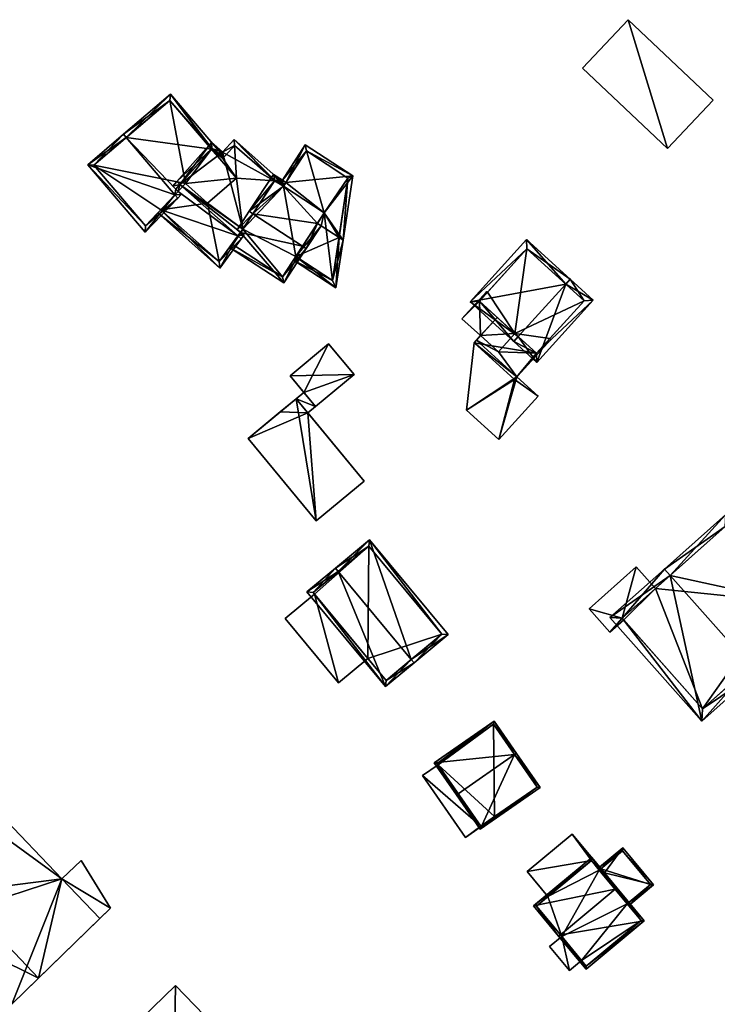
# Model space of a CAD drawing. Header units: inches. Extents: x 2685601 to 2690022, y 1235992 to 1239010.
# Tile 219 of 256: x 2688161 to 2688241, y 1238276 to 1238390. Entities that reach past the tile are written whole.
import ezdxf

# ---------------------------------------------------------------- set-up
doc = ezdxf.new("R2010")
doc.units = ezdxf.units.IN
doc.header["$MEASUREMENT"] = 0
doc.layers.add('Gebaeude Einzelhaus', color=10, linetype='Continuous')

msp = doc.modelspace()

# ---------------------------------------------------------------- meshes
at = {"layer": 'Gebaeude Einzelhaus'}
mesh = msp.add_polyface(dxfattribs=at)
corners = [(2688235.093, 1238374.903, 444.846), (2688230.573, 1238389.718, 444.846), (2688225.311, 1238384.158, 444.846), (2688240.354, 1238380.463, 444.846), (2688230.573, 1238389.718, 438.642), (2688240.354, 1238380.463, 438.642), (2688225.311, 1238384.158, 438.642), (2688235.093, 1238374.903, 438.642)]
mesh.append_faces([[corners[k] for k in face] for face in [(3, 1, 0), (0, 1, 2)]], dxfattribs={"color": 13})
mesh.append_faces([[corners[k] for k in face] for face in [(4, 7, 6), (5, 7, 4), (3, 7, 5), (0, 7, 3), (6, 7, 2), (2, 7, 0), (4, 6, 1), (1, 6, 2), (5, 4, 3), (3, 4, 1)]], dxfattribs={"color": 41})
mesh = msp.add_polyface(dxfattribs=at)
corners = [(2688178.405, 1238369.581, 445.127), (2688168.368, 1238373.029, 441.756), (2688174.979, 1238365.266, 441.756), (2688172.807, 1238376.154, 445.127), (2688172.483, 1238376.534, 445.127), (2688178.73, 1238369.199, 445.127), (2688182.645, 1238374.896, 441.83), (2688184.055, 1238373.901, 441.619), (2688177.888, 1238381.139, 441.619), (2688183.928, 1238373.758, 441.712), (2688182.596, 1238374.841, 441.866), (2688178.5, 1238370.231, 444.883), (2688179.121, 1238369.608, 444.849), (2688178.768, 1238369.962, 444.868), (2688177.831, 1238380.434, 441.866), (2688169.073, 1238372.973, 442.068), (2688175, 1238366.013, 442.068), (2688177.831, 1238380.434, 431.44), (2688182.596, 1238374.841, 431.44), (2688169.073, 1238372.973, 431.44), (2688175, 1238366.013, 431.44), (2688176.762, 1238367.86, 431.44), (2688176.762, 1238367.86, 443.022), (2688179.623, 1238370.858, 431.44), (2688185.468, 1238371.47, 431.44), (2688182.133, 1238368.629, 431.44)]
mesh.append_faces([[corners[k] for k in face] for face in [(1, 16, 2), (2, 16, 5), (5, 16, 0), (4, 15, 1), (1, 15, 16), (4, 3, 15), (14, 6, 10), (6, 7, 9), (14, 8, 6), (6, 8, 7), (14, 4, 8), (14, 3, 4), (5, 0, 12), (12, 0, 13), (11, 0, 13), (13, 0, 12), (12, 0, 5), (10, 3, 11), (11, 3, 0), (6, 8, 10), (10, 8, 3), (3, 8, 4), (9, 7, 6), (6, 7, 8), (0, 2, 5), (4, 1, 3), (3, 1, 0), (0, 1, 2)]], dxfattribs={"color": 13})
mesh.append_faces([[corners[k] for k in face] for face in [(19, 21, 20), (18, 23, 17), (17, 23, 19), (19, 23, 21), (18, 24, 23), (23, 24, 25), (0, 22, 13), (0, 16, 22), (22, 16, 21), (21, 16, 20), (16, 15, 20), (20, 15, 19), (3, 14, 15), (15, 14, 19), (19, 14, 17), (17, 10, 18), (17, 14, 10)]], dxfattribs={"color": 41})
mesh = msp.add_polyface(dxfattribs=at)
corners = [(2688176.762, 1238367.86, 443.022), (2688176.417, 1238367.498, 442.704), (2688183.561, 1238361.15, 442.704), (2688185.646, 1238364.838, 445.338), (2688186.021, 1238364.505, 445.338), (2688178.768, 1238369.962, 444.868), (2688178.975, 1238370.766, 445.338), (2688178.146, 1238370.586, 444.902), (2688178.601, 1238371.098, 445.338), (2688178.5, 1238370.231, 444.883), (2688189.884, 1238371.236, 441.445), (2688190.907, 1238370.569, 441.353), (2688191.04, 1238370.773, 441.229), (2688185.21, 1238375.954, 441.229), (2688189.841, 1238371.17, 441.485), (2688183.886, 1238374.464, 442.249), (2688182.604, 1238375.603, 442.251), (2688186.22, 1238365.62, 444.843), (2688185.973, 1238365.241, 445.072), (2688186.352, 1238364.956, 445.052), (2688183.483, 1238361.889, 443.022), (2688185.251, 1238375.248, 441.485), (2688183.928, 1238373.758, 442.505), (2688182.645, 1238374.896, 442.507), (2688185.953, 1238365.256, 445.073), (2688183.928, 1238373.758, 431.44), (2688183.928, 1238373.758, 441.712), (2688185.251, 1238375.248, 431.44), (2688182.645, 1238374.896, 441.83), (2688182.645, 1238374.896, 431.44), (2688182.596, 1238374.841, 441.866), (2688182.596, 1238374.841, 431.44), (2688176.762, 1238367.86, 431.44), (2688183.483, 1238361.889, 431.44), (2688186.22, 1238365.62, 431.44), (2688189.841, 1238371.17, 431.44), (2688185.468, 1238371.47, 431.44), (2688182.133, 1238368.629, 431.44), (2688179.623, 1238370.858, 431.44)]
mesh.append_faces([[corners[k] for k in face] for face in [(18, 24, 17), (4, 3, 19), (19, 3, 18), (18, 3, 24), (15, 23, 16), (16, 23, 8), (8, 23, 6), (15, 22, 23), (13, 21, 15), (15, 21, 22), (13, 10, 21), (21, 10, 14), (13, 12, 10), (10, 12, 11), (20, 1, 0), (20, 2, 1), (20, 4, 2), (20, 3, 4), (8, 6, 7), (7, 6, 9), (18, 3, 19), (19, 3, 4), (17, 6, 18), (18, 6, 3), (6, 16, 8), (14, 15, 17), (17, 15, 6), (6, 15, 16), (10, 13, 14), (14, 13, 15), (10, 12, 13), (10, 11, 12), (5, 6, 9), (9, 6, 7), (7, 6, 8), (0, 3, 5), (5, 3, 6), (0, 2, 3), (3, 2, 4), (0, 1, 2)]], dxfattribs={"color": 13})
mesh.append_faces([[corners[k] for k in face] for face in [(37, 32, 38), (37, 33, 32), (36, 34, 37), (37, 34, 33), (36, 35, 34), (36, 27, 35), (29, 25, 31), (31, 25, 36), (36, 25, 27), (27, 14, 35), (27, 21, 14), (24, 20, 17), (17, 20, 34), (34, 20, 33), (24, 3, 20), (33, 20, 32), (32, 20, 0), (6, 30, 9), (30, 28, 31), (31, 28, 29), (6, 23, 30), (30, 23, 28), (28, 26, 29), (29, 26, 25), (23, 22, 28), (28, 22, 26), (21, 26, 22), (27, 25, 21), (21, 25, 26)]], dxfattribs={"color": 41})
mesh = msp.add_polyface(dxfattribs=at)
corners = [(2688192.309, 1238362.482, 443.283), (2688192.036, 1238362.063, 443.064), (2688196.93, 1238358.87, 443.064), (2688197.289, 1238364.657, 445.276), (2688197.75, 1238364.356, 445.276), (2688195.21, 1238366.014, 445.276), (2688194.79, 1238366.287, 445.276), (2688195.591, 1238367.515, 444.617), (2688198.855, 1238371.75, 442.219), (2688191.181, 1238370.989, 444.392), (2688190.907, 1238370.569, 444.617), (2688193.401, 1238375.308, 442.219), (2688190.762, 1238371.262, 444.392), (2688198.313, 1238371.506, 442.444), (2688193.546, 1238374.615, 442.444), (2688196.551, 1238359.715, 443.284), (2688196.551, 1238359.715, 431.439), (2688198.313, 1238371.506, 431.44), (2688193.546, 1238374.615, 431.44), (2688190.907, 1238370.569, 441.353), (2688190.907, 1238370.569, 431.44), (2688192.309, 1238362.482, 431.44), (2688195.591, 1238367.515, 431.44)]
mesh.append_faces([[corners[k] for k in face] for face in [(15, 1, 0), (15, 2, 1), (15, 4, 2), (15, 3, 4), (11, 14, 12), (12, 14, 9), (13, 4, 3), (11, 8, 14), (14, 8, 13), (13, 8, 4), (9, 11, 12), (9, 8, 11), (10, 7, 9), (9, 7, 8), (8, 7, 4), (4, 7, 3), (3, 7, 5), (5, 7, 6), (0, 5, 6), (0, 3, 5), (0, 2, 3), (3, 2, 4), (0, 1, 2)]], dxfattribs={"color": 13})
mesh.append_faces([[corners[k] for k in face] for face in [(17, 22, 18), (18, 22, 20), (17, 16, 22), (22, 16, 21), (16, 0, 21), (16, 15, 0), (9, 19, 10), (19, 18, 20), (9, 14, 19), (19, 14, 18), (14, 13, 18), (18, 13, 17), (3, 16, 13), (13, 16, 17), (3, 15, 16)]], dxfattribs={"color": 41})
mesh = msp.add_polyface(dxfattribs=at)
corners = [(2688187.381, 1238367.399, 446.678), (2688186.961, 1238367.673, 446.678), (2688185.572, 1238365.543, 445.093), (2688185.953, 1238365.256, 445.073), (2688190.92, 1238359.439, 443.728), (2688184.674, 1238363.513, 443.728), (2688193.088, 1238363.676, 446.678), (2688193.506, 1238363.403, 446.678), (2688190.907, 1238370.569, 444.617), (2688189.739, 1238371.929, 444.392), (2688190.762, 1238371.262, 444.392), (2688194.79, 1238366.287, 445.276), (2688195.21, 1238366.014, 445.276), (2688195.591, 1238367.515, 444.617), (2688191.181, 1238370.989, 444.392), (2688185.973, 1238365.241, 445.072), (2688185.068, 1238363.854, 444.04), (2688190.775, 1238360.131, 444.04), (2688189.884, 1238371.236, 444.617), (2688192.309, 1238362.482, 443.283), (2688190.775, 1238360.131, 431.439), (2688192.309, 1238362.482, 431.44), (2688189.884, 1238371.236, 441.445), (2688190.907, 1238370.569, 441.353), (2688189.884, 1238371.236, 431.44), (2688190.907, 1238370.569, 431.44), (2688186.22, 1238365.62, 444.843), (2688186.22, 1238365.62, 431.44), (2688185.068, 1238363.854, 431.44), (2688189.841, 1238371.17, 441.485), (2688189.841, 1238371.17, 431.44), (2688195.591, 1238367.515, 431.44)]
mesh.append_faces([[corners[k] for k in face] for face in [(11, 7, 6), (11, 12, 7), (10, 18, 9), (9, 18, 1), (1, 18, 0), (10, 8, 18), (10, 14, 8), (5, 17, 4), (4, 17, 7), (7, 17, 6), (3, 16, 5), (5, 16, 17), (3, 15, 16), (1, 0, 2), (2, 0, 3), (3, 0, 15), (10, 8, 14), (8, 11, 13), (11, 7, 12), (11, 6, 7), (8, 0, 11), (11, 0, 6), (8, 1, 0), (10, 9, 8), (8, 9, 1), (6, 4, 7), (0, 3, 6), (6, 3, 4), (4, 3, 5), (0, 2, 3), (0, 1, 2)]], dxfattribs={"color": 13})
mesh.append_faces([[corners[k] for k in face] for face in [(25, 30, 24), (25, 27, 30), (27, 20, 28), (25, 21, 27), (27, 21, 20), (25, 31, 21), (17, 16, 20), (20, 16, 28), (29, 22, 30), (30, 22, 24), (26, 18, 29), (29, 18, 22), (26, 0, 18), (26, 15, 0), (28, 16, 27), (27, 16, 26), (26, 16, 15), (22, 23, 24), (24, 23, 25), (22, 8, 23), (22, 18, 8), (19, 20, 21), (19, 17, 20), (19, 6, 17), (19, 11, 6)]], dxfattribs={"color": 41})
mesh = msp.add_polyface(dxfattribs=at)
corners = [(2688223.366, 1238359.304, 453.527), (2688218.85, 1238364.414, 449.946), (2688212.37, 1238357.27, 449.946), (2688223.87, 1238359.86, 453.527), (2688217.894, 1238353.272, 453.527), (2688217.39, 1238352.716, 453.527), (2688226.54, 1238357.438, 451.315), (2688220.06, 1238350.294, 451.315), (2688218.901, 1238363.354, 450.342), (2688225.481, 1238357.386, 451.775), (2688213.43, 1238357.321, 450.343), (2688220.009, 1238351.354, 451.775), (2688225.481, 1238357.386, 437.255), (2688218.901, 1238363.354, 437.255), (2688214.387, 1238358.377, 447.839), (2688214.387, 1238358.377, 437.255), (2688213.43, 1238357.321, 447.839), (2688215.476, 1238355.466, 450.577), (2688220.009, 1238351.354, 450.577), (2688215.476, 1238355.466, 447.839), (2688221.529, 1238353.029, 450.577), (2688221.529, 1238353.029, 437.255), (2688217.526, 1238353.606, 437.255), (2688220.009, 1238351.354, 437.255), (2688213.43, 1238357.321, 437.255)]
mesh.append_faces([[corners[k] for k in face] for face in [(6, 11, 9), (7, 11, 6), (4, 11, 5), (10, 4, 5), (5, 11, 7), (8, 10, 2), (2, 10, 5), (1, 8, 2), (0, 8, 3), (9, 0, 3), (6, 9, 3), (3, 8, 1), (7, 4, 5), (7, 0, 4), (7, 6, 0), (0, 6, 3), (0, 2, 4), (4, 2, 5), (3, 1, 0), (0, 1, 2)]], dxfattribs={"color": 13})
mesh.append_faces([[corners[k] for k in face] for face in [(13, 22, 15), (15, 22, 24), (22, 21, 23), (13, 12, 22), (22, 12, 21), (12, 20, 21), (20, 11, 18), (12, 9, 20), (20, 9, 11), (17, 10, 19), (19, 10, 16), (11, 4, 18), (18, 4, 17), (17, 4, 10), (10, 14, 16), (14, 13, 15), (10, 8, 14), (14, 8, 13), (8, 12, 13), (0, 9, 8), (8, 9, 12)]], dxfattribs={"color": 41})
mesh = msp.add_polyface(dxfattribs=at)
corners = [(2688217.476, 1238348.338, 444.363), (2688211.948, 1238344.813, 444.363), (2688215.68, 1238341.426, 444.363), (2688212.831, 1238352.551, 444.363), (2688220.196, 1238346.404, 444.363), (2688217.742, 1238348.631, 444.363), (2688213.43, 1238357.321, 447.839), (2688214.291, 1238358.464, 447.839), (2688211.434, 1238355.315, 447.839), (2688214.387, 1238358.377, 447.839), (2688213.576, 1238353.373, 447.839), (2688215.476, 1238355.466, 447.839), (2688220.009, 1238351.354, 450.577), (2688217.476, 1238348.338, 450.577), (2688221.64, 1238352.928, 450.577), (2688212.831, 1238352.551, 450.577), (2688221.529, 1238353.029, 450.577), (2688215.476, 1238355.466, 450.577), (2688211.948, 1238344.813, 437.255), (2688212.831, 1238352.551, 437.255), (2688215.68, 1238341.426, 437.255), (2688220.196, 1238346.404, 437.255), (2688217.742, 1238348.631, 437.255), (2688213.098, 1238352.843, 444.363), (2688213.097, 1238352.844, 437.255), (2688213.576, 1238353.373, 437.255), (2688211.434, 1238355.315, 437.255), (2688214.291, 1238358.464, 437.255), (2688214.387, 1238358.377, 437.255), (2688217.526, 1238353.606, 437.255), (2688215.626, 1238351.513, 437.255), (2688213.43, 1238357.321, 437.255), (2688221.64, 1238352.928, 437.255), (2688221.529, 1238353.029, 437.255), (2688220.009, 1238351.354, 437.255)]
mesh.append_faces([[corners[k] for k in face] for face in [(15, 12, 17), (12, 14, 16), (15, 13, 12), (12, 13, 14), (6, 10, 11), (6, 8, 10), (9, 7, 6), (6, 7, 8), (0, 4, 5), (0, 2, 4), (3, 1, 0), (0, 1, 2)]], dxfattribs={"color": 13})
mesh.append_faces([[corners[k] for k in face] for face in [(32, 34, 33), (34, 30, 29), (30, 24, 25), (32, 22, 34), (34, 22, 30), (30, 22, 24), (14, 32, 16), (16, 32, 33), (0, 5, 13), (13, 5, 14), (14, 5, 32), (32, 5, 22), (13, 15, 0), (0, 15, 3), (23, 25, 24), (23, 10, 25), (10, 17, 11), (10, 15, 17), (23, 3, 10), (10, 3, 15), (31, 27, 28), (31, 26, 27), (31, 25, 26), (31, 29, 25), (25, 29, 30), (8, 7, 26), (26, 7, 27), (27, 9, 28), (27, 7, 9), (10, 8, 25), (25, 8, 26), (20, 22, 21), (22, 19, 24), (20, 18, 22), (22, 18, 19), (24, 19, 23), (23, 19, 3), (21, 22, 4), (4, 22, 5), (4, 2, 21), (21, 2, 20), (2, 1, 20), (20, 1, 18), (1, 3, 18), (18, 3, 19)]], dxfattribs={"color": 41})
mesh = msp.add_polyface(dxfattribs=at)
corners = [(2688194.664, 1238332.058, 445.443), (2688192.333, 1238346.118, 445.443), (2688186.81, 1238341.546, 445.443), (2688200.188, 1238336.63, 445.443), (2688191.65, 1238348.739, 445.066), (2688199.008, 1238348.885, 445.139), (2688196.088, 1238352.413, 445.139), (2688194.57, 1238345.211, 445.066), (2688194.57, 1238345.211, 444.771), (2688193.215, 1238346.849, 444.771), (2688192.333, 1238346.118, 444.771), (2688193.688, 1238344.481, 444.771), (2688200.188, 1238336.63, 436.109), (2688193.688, 1238344.481, 436.109), (2688192.333, 1238346.118, 436.109), (2688190.499, 1238344.6, 436.109), (2688186.81, 1238341.546, 436.109), (2688194.664, 1238332.058, 436.109), (2688196.088, 1238352.413, 436.109), (2688199.008, 1238348.885, 436.109), (2688191.65, 1238348.739, 436.109), (2688193.215, 1238346.849, 436.109), (2688194.57, 1238345.211, 436.109)]
mesh.append_faces([[corners[k] for k in face] for face in [(8, 10, 11), (8, 9, 10), (7, 5, 4), (4, 5, 6), (3, 1, 0), (0, 1, 2)]], dxfattribs={"color": 13})
mesh.append_faces([[corners[k] for k in face] for face in [(14, 22, 13), (14, 21, 22), (9, 21, 10), (10, 21, 14), (11, 22, 8), (11, 13, 22), (21, 19, 22), (20, 18, 21), (21, 18, 19), (5, 8, 19), (19, 8, 22), (5, 7, 8), (7, 9, 8), (9, 20, 21), (7, 4, 9), (9, 4, 20), (4, 18, 20), (4, 6, 18), (6, 5, 18), (18, 5, 19), (13, 15, 14), (13, 16, 15), (12, 17, 13), (13, 17, 16), (3, 0, 12), (12, 0, 17), (0, 2, 17), (17, 2, 16), (10, 2, 1), (10, 15, 2), (2, 15, 16), (10, 14, 15), (1, 11, 10), (11, 12, 13), (1, 3, 11), (11, 3, 12)]], dxfattribs={"color": 41})
mesh = msp.add_polyface(dxfattribs=at)
corners = [(2688244.655, 1238315.356, 455.27), (2688239.045, 1238309.034, 452.951), (2688245.319, 1238314.609, 455.27), (2688235.389, 1238325.782, 455.27), (2688228.453, 1238320.955, 452.951), (2688234.725, 1238326.529, 455.27), (2688251.583, 1238320.175, 450.601), (2688249.306, 1238322.738, 450.601), (2688241.795, 1238332.811, 450.002), (2688250.111, 1238323.451, 450.002), (2688239.129, 1238310.445, 453.227), (2688229.864, 1238320.871, 453.227), (2688250.171, 1238320.259, 451.158), (2688248.699, 1238323.535, 450.559), (2688247.894, 1238322.821, 451.158), (2688241.711, 1238331.4, 450.559), (2688239.129, 1238310.445, 442.314), (2688250.171, 1238320.259, 442.314), (2688247.894, 1238322.821, 442.314), (2688248.699, 1238323.535, 442.314), (2688241.711, 1238331.4, 442.314), (2688233.687, 1238324.269, 448.001), (2688233.687, 1238324.269, 442.314), (2688229.864, 1238320.871, 448.001), (2688230.047, 1238320.665, 448.001), (2688230.047, 1238320.665, 442.314), (2688229.864, 1238320.871, 442.314)]
mesh.append_faces([[corners[k] for k in face] for face in [(3, 11, 5), (15, 3, 5), (5, 11, 4), (13, 15, 8), (8, 15, 5), (9, 13, 8), (14, 13, 7), (12, 14, 7), (7, 13, 9), (6, 12, 7), (2, 10, 0), (0, 12, 2), (2, 12, 6), (11, 10, 1), (4, 11, 1), (1, 10, 2), (3, 8, 5), (0, 7, 3), (3, 7, 8), (8, 7, 9), (0, 6, 7), (0, 2, 6), (4, 3, 5), (4, 1, 3), (3, 1, 0), (0, 1, 2)]], dxfattribs={"color": 13})
mesh.append_faces([[corners[k] for k in face] for face in [(18, 20, 19), (18, 22, 20), (22, 25, 26), (18, 16, 22), (22, 16, 25), (18, 17, 16), (16, 24, 25), (24, 11, 23), (16, 10, 24), (24, 10, 11), (11, 21, 23), (21, 20, 22), (21, 15, 20), (11, 3, 21), (21, 3, 15), (15, 13, 20), (20, 13, 19), (13, 18, 19), (13, 14, 18), (14, 12, 18), (18, 12, 17), (12, 0, 17), (17, 0, 16), (16, 0, 10)]], dxfattribs={"color": 41})
mesh = msp.add_polyface(dxfattribs=at)
corners = [(2688197.19, 1238326.233, 451.006), (2688193.589, 1238323.89, 448.004), (2688202.635, 1238313.008, 448.003), (2688196.87, 1238326.618, 451.006), (2688205.596, 1238316.119, 451.006), (2688205.916, 1238315.734, 451.006), (2688209.828, 1238318.985, 447.056), (2688200.783, 1238329.869, 447.056), (2688194.293, 1238323.825, 448.355), (2688200.718, 1238329.165, 447.444), (2688202.7, 1238313.711, 448.355), (2688209.124, 1238319.05, 447.444), (2688202.7, 1238313.711, 438.931), (2688209.124, 1238319.05, 438.932), (2688200.718, 1238329.165, 438.932), (2688194.293, 1238323.825, 438.932), (2688200.607, 1238316.229, 445.159), (2688194.451, 1238323.635, 445.159), (2688194.451, 1238323.635, 438.932), (2688200.607, 1238316.229, 438.931)]
mesh.append_faces([[corners[k] for k in face] for face in [(11, 9, 7), (6, 11, 7), (5, 10, 4), (4, 11, 5), (5, 11, 6), (8, 10, 2), (2, 10, 5), (1, 8, 2), (0, 8, 3), (9, 0, 3), (7, 9, 3), (3, 8, 1), (4, 7, 0), (0, 7, 3), (5, 6, 4), (4, 6, 7), (0, 2, 4), (4, 2, 5), (3, 1, 0), (0, 1, 2)]], dxfattribs={"color": 13})
mesh.append_faces([[corners[k] for k in face] for face in [(14, 18, 15), (13, 19, 14), (14, 19, 18), (13, 12, 19), (12, 16, 19), (17, 15, 18), (16, 8, 17), (17, 8, 15), (12, 10, 16), (16, 10, 8), (0, 9, 8), (8, 9, 15), (15, 9, 14), (9, 11, 14), (14, 11, 13), (11, 12, 13), (11, 10, 12), (11, 4, 10)]], dxfattribs={"color": 41})
mesh = msp.add_polyface(dxfattribs=at)
corners = [(2688229.864, 1238320.871, 448.001), (2688231.468, 1238326.768, 448.001), (2688226.055, 1238321.958, 448.001), (2688233.687, 1238324.269, 448.001), (2688228.459, 1238319.253, 448.001), (2688230.047, 1238320.665, 448.001), (2688231.468, 1238326.768, 442.314), (2688233.687, 1238324.269, 442.314), (2688226.055, 1238321.958, 442.314), (2688228.459, 1238319.253, 442.314), (2688230.047, 1238320.665, 442.314), (2688229.864, 1238320.871, 442.314)]
mesh.append_faces([[corners[k] for k in face] for face in [(0, 4, 5), (0, 2, 4), (3, 1, 0), (0, 1, 2)]], dxfattribs={"color": 13})
mesh.append_faces([[corners[k] for k in face] for face in [(6, 11, 8), (8, 11, 9), (9, 11, 10), (6, 7, 11), (9, 10, 4), (4, 10, 5), (4, 2, 9), (9, 2, 8), (2, 1, 8), (8, 1, 6), (7, 6, 3), (3, 6, 1)]], dxfattribs={"color": 41})
mesh = msp.add_polyface(dxfattribs=at)
corners = [(2688194.451, 1238323.635, 445.159), (2688197.236, 1238313.428, 445.159), (2688200.607, 1238316.229, 445.159), (2688191.08, 1238320.833, 445.159), (2688200.607, 1238316.229, 438.931), (2688197.236, 1238313.428, 438.931), (2688191.08, 1238320.833, 438.932), (2688194.451, 1238323.635, 438.932)]
mesh.append_faces([[corners[k] for k in face] for face in [(3, 1, 0), (0, 1, 2)]], dxfattribs={"color": 13})
mesh.append_faces([[corners[k] for k in face] for face in [(7, 5, 6), (7, 4, 5), (1, 3, 5), (5, 3, 6), (6, 0, 7), (6, 3, 0), (5, 4, 1), (1, 4, 2)]], dxfattribs={"color": 41})
mesh = msp.add_polyface(dxfattribs=at)
corners = [(2688217.483, 1238305.181, 457.266), (2688215.123, 1238309.019, 453.317), (2688208.236, 1238304.236, 453.317), (2688217.689, 1238305.324, 457.266), (2688211.008, 1238300.684, 457.266), (2688210.803, 1238300.541, 457.266), (2688213.544, 1238296.595, 453.317), (2688220.429, 1238301.378, 453.317), (2688208.584, 1238304.174, 453.536), (2688213.606, 1238296.943, 453.523), (2688220.081, 1238301.44, 453.522), (2688215.06, 1238308.671, 453.536), (2688215.06, 1238308.671, 442.603), (2688220.081, 1238301.44, 442.603), (2688208.584, 1238304.174, 442.603), (2688208.692, 1238304.019, 452.527), (2688213.606, 1238296.943, 452.527), (2688208.692, 1238304.019, 442.603), (2688215.193, 1238298.045, 452.527), (2688215.193, 1238298.045, 442.603), (2688213.606, 1238296.943, 442.603)]
mesh.append_faces([[corners[k] for k in face] for face in [(11, 8, 1), (0, 11, 3), (10, 0, 3), (3, 11, 1), (7, 10, 3), (6, 9, 10), (6, 10, 7), (4, 9, 5), (8, 4, 5), (5, 9, 6), (1, 8, 2), (2, 8, 5), (0, 7, 3), (5, 6, 4), (4, 6, 0), (0, 6, 7), (0, 2, 4), (4, 2, 5), (3, 1, 0), (0, 1, 2)]], dxfattribs={"color": 13})
mesh.append_faces([[corners[k] for k in face] for face in [(19, 12, 13), (19, 17, 12), (12, 17, 14), (19, 20, 17), (13, 18, 19), (18, 9, 16), (13, 10, 18), (18, 10, 9), (15, 14, 17), (15, 8, 14), (9, 4, 16), (16, 4, 15), (15, 4, 8), (8, 11, 14), (14, 11, 12), (0, 10, 11), (11, 10, 12), (12, 10, 13)]], dxfattribs={"color": 41})
mesh = msp.add_polyface(dxfattribs=at)
corners = [(2688213.606, 1238296.943, 452.527), (2688206.884, 1238302.763, 452.527), (2688211.819, 1238295.656, 452.527), (2688208.692, 1238304.019, 452.527), (2688215.214, 1238298.015, 452.527), (2688215.193, 1238298.045, 452.527), (2688206.884, 1238302.763, 442.603), (2688208.692, 1238304.019, 442.603), (2688211.819, 1238295.656, 442.603), (2688215.214, 1238298.015, 442.603), (2688215.193, 1238298.045, 442.603), (2688213.606, 1238296.943, 442.603)]
mesh.append_faces([[corners[k] for k in face] for face in [(0, 4, 5), (0, 2, 4), (3, 1, 0), (0, 1, 2)]], dxfattribs={"color": 13})
mesh.append_faces([[corners[k] for k in face] for face in [(6, 11, 8), (8, 11, 9), (9, 11, 10), (6, 7, 11), (9, 10, 4), (4, 10, 5), (4, 2, 9), (9, 2, 8), (2, 1, 8), (8, 1, 6), (7, 6, 3), (3, 6, 1)]], dxfattribs={"color": 41})
mesh = msp.add_polyface(dxfattribs=at)
corners = [(2688154.07, 1238302.712, 419.936), (2688148.159, 1238295.271, 419.936), (2688151.633, 1238298.594, 419.936), (2688142.126, 1238291.287, 419.935), (2688148.075, 1238288.896, 419.935), (2688151.303, 1238291.984, 419.935), (2688155.318, 1238298.661, 419.936), (2688153.359, 1238296.789, 419.936), (2688158.184, 1238298.411, 419.936), (2688156.813, 1238297.099, 419.936), (2688147.974, 1238288.677, 419.935), (2688146.224, 1238287.003, 419.935), (2688152.085, 1238284.705, 419.935), (2688159.631, 1238276.489, 419.935), (2688162.704, 1238279.469, 419.935), (2688155.01, 1238287.503, 419.935), (2688171.004, 1238287.517, 423.234), (2688167.617, 1238292.982, 423.234), (2688165.386, 1238290.884, 423.234), (2688156.813, 1238297.099, 423.234), (2688158.186, 1238298.413, 423.234), (2688155.01, 1238287.503, 423.234), (2688162.704, 1238279.469, 423.234), (2688153.359, 1238296.789, 423.234), (2688155.318, 1238298.661, 423.234), (2688151.303, 1238291.984, 423.234), (2688148.159, 1238295.271, 423.234), (2688151.633, 1238298.594, 423.234), (2688148.075, 1238288.896, 423.234), (2688152.085, 1238284.705, 423.234), (2688147.974, 1238288.677, 406.24), (2688146.224, 1238287.003, 406.24), (2688159.631, 1238276.489, 406.24), (2688169.76, 1238286.31, 406.24), (2688169.76, 1238286.31, 419.935), (2688165.386, 1238290.884, 406.24), (2688158.184, 1238298.411, 406.24), (2688165.386, 1238290.884, 419.935), (2688154.07, 1238302.712, 406.24), (2688142.126, 1238291.287, 406.24), (2688158.186, 1238298.413, 419.936), (2688158.186, 1238298.413, 406.24), (2688171.004, 1238287.517, 406.24), (2688167.617, 1238292.982, 406.24)]
mesh.append_faces([[corners[k] for k in face] for face in [(21, 28, 29), (21, 25, 28), (25, 23, 26), (26, 23, 27), (21, 19, 25), (25, 19, 23), (23, 19, 24), (16, 18, 22), (22, 18, 21), (21, 18, 19), (19, 18, 20), (16, 17, 18), (12, 14, 15), (12, 13, 14), (4, 10, 12), (12, 10, 13), (4, 3, 10), (10, 3, 11), (0, 6, 8), (8, 6, 9), (0, 2, 6), (6, 2, 7), (5, 1, 4), (4, 1, 3), (3, 1, 0), (0, 1, 2)]], dxfattribs={"color": 13})
mesh.append_faces([[corners[k] for k in face] for face in [(41, 35, 36), (43, 42, 35), (35, 42, 33), (37, 40, 18), (18, 40, 20), (37, 43, 35), (18, 17, 37), (37, 17, 43), (17, 16, 43), (43, 16, 42), (22, 34, 16), (16, 34, 42), (42, 34, 33), (22, 14, 34), (15, 14, 21), (21, 14, 22), (12, 15, 29), (29, 15, 21), (29, 28, 12), (12, 28, 4), (5, 4, 25), (25, 4, 28), (25, 26, 5), (5, 26, 1), (2, 1, 27), (27, 1, 26), (27, 23, 2), (2, 23, 7), (6, 7, 24), (24, 7, 23), (9, 6, 19), (19, 6, 24), (19, 8, 9), (8, 40, 36), (36, 40, 41), (19, 20, 8), (8, 20, 40), (30, 35, 32), (32, 35, 33), (30, 36, 35), (30, 38, 36), (30, 39, 38), (30, 31, 39), (11, 3, 31), (31, 3, 39), (3, 0, 39), (39, 0, 38), (8, 38, 0), (8, 36, 38), (37, 35, 8), (8, 35, 36), (14, 33, 34), (13, 32, 14), (14, 32, 33), (13, 10, 32), (32, 10, 30), (10, 11, 30), (30, 11, 31)]], dxfattribs={"color": 41})
mesh = msp.add_polyface(dxfattribs=at)
corners = [(2688226.325, 1238292.993, 450.412), (2688224.131, 1238296.028, 450.412), (2688218.943, 1238291.724, 450.412), (2688227.833, 1238291.564, 450.412), (2688221.328, 1238288.848, 450.412), (2688227.642, 1238291.405, 450.412), (2688227.428, 1238292.053, 448.405), (2688224.131, 1238296.028, 443.288), (2688227.833, 1238291.564, 448.405), (2688227.428, 1238292.053, 443.288), (2688218.943, 1238291.724, 443.288), (2688221.328, 1238288.848, 443.288), (2688227.642, 1238291.405, 448.424), (2688226.325, 1238292.993, 443.288), (2688227.236, 1238291.894, 443.288)]
mesh.append_faces([[corners[k] for k in face] for face in [(3, 0, 5), (0, 2, 4), (3, 1, 0), (0, 1, 2)]], dxfattribs={"color": 13})
mesh.append_faces([[corners[k] for k in face] for face in [(10, 13, 11), (13, 9, 14), (10, 7, 13), (13, 7, 9), (3, 12, 8), (3, 5, 12), (10, 11, 2), (2, 11, 4), (2, 1, 10), (10, 1, 7), (7, 6, 9), (6, 3, 8), (7, 1, 6), (6, 1, 3)]], dxfattribs={"color": 41})
mesh = msp.add_polyface(dxfattribs=at)
corners = [(2688230.457, 1238288.01, 448.424), (2688230.617, 1238287.818, 448.424), (2688233.486, 1238290.198, 448.143), (2688227.833, 1238291.564, 448.405), (2688229.945, 1238294.466, 448.143), (2688227.428, 1238292.053, 448.405), (2688227.268, 1238292.246, 448.405), (2688227.642, 1238291.405, 448.424), (2688233.134, 1238290.23, 448.162), (2688229.913, 1238294.114, 448.162), (2688229.913, 1238294.114, 443.288), (2688233.134, 1238290.23, 443.288), (2688227.428, 1238292.053, 443.288), (2688230.457, 1238288.01, 443.288), (2688227.236, 1238291.894, 443.288)]
mesh.append_faces([[corners[k] for k in face] for face in [(4, 9, 6), (6, 9, 5), (8, 1, 0), (4, 2, 9), (9, 2, 8), (8, 2, 1), (0, 3, 7), (3, 4, 5), (5, 4, 6), (0, 2, 3), (3, 2, 4), (0, 1, 2)]], dxfattribs={"color": 13})
mesh.append_faces([[corners[k] for k in face] for face in [(12, 13, 14), (10, 11, 12), (12, 11, 13), (11, 8, 13), (13, 8, 0), (10, 12, 9), (9, 12, 5), (9, 8, 10), (10, 8, 11)]], dxfattribs={"color": 41})
mesh = msp.add_polyface(dxfattribs=at)
corners = [(2688229.073, 1238289.68, 457.951), (2688226.358, 1238293.345, 453.211), (2688219.651, 1238287.783, 453.211), (2688229.265, 1238289.839, 457.951), (2688222.752, 1238284.436, 457.951), (2688222.559, 1238284.276, 457.951), (2688232.411, 1238286.046, 453.211), (2688225.706, 1238280.483, 453.211), (2688226.325, 1238292.993, 453.471), (2688232.059, 1238286.079, 453.452), (2688220.004, 1238287.75, 453.472), (2688225.739, 1238280.835, 453.451), (2688227.642, 1238291.405, 450.412), (2688230.457, 1238288.01, 448.424), (2688232.059, 1238286.079, 443.288), (2688230.457, 1238288.01, 443.288), (2688227.642, 1238291.405, 448.424), (2688226.325, 1238292.993, 450.412), (2688221.328, 1238288.848, 450.412), (2688220.004, 1238287.75, 443.288), (2688221.328, 1238288.848, 443.288), (2688222.912, 1238284.244, 451.526), (2688225.186, 1238281.502, 451.526), (2688225.739, 1238280.835, 443.288), (2688222.912, 1238284.244, 443.288), (2688225.186, 1238281.502, 443.288), (2688227.236, 1238291.894, 443.288), (2688226.325, 1238292.993, 443.288)]
mesh.append_faces([[corners[k] for k in face] for face in [(6, 11, 9), (7, 11, 6), (4, 11, 5), (10, 4, 5), (5, 11, 7), (8, 10, 2), (2, 10, 5), (1, 8, 2), (0, 8, 3), (9, 0, 3), (6, 9, 3), (3, 8, 1), (7, 4, 5), (7, 6, 4), (4, 6, 0), (0, 6, 3), (0, 2, 4), (4, 2, 5), (3, 1, 0), (0, 1, 2)]], dxfattribs={"color": 13})
mesh.append_faces([[corners[k] for k in face] for face in [(26, 20, 27), (15, 24, 26), (26, 24, 20), (20, 24, 19), (15, 25, 24), (15, 14, 25), (25, 14, 23), (9, 11, 14), (14, 11, 23), (23, 22, 25), (21, 19, 24), (21, 10, 19), (21, 4, 10), (23, 11, 22), (22, 11, 21), (21, 11, 4), (19, 18, 20), (18, 8, 17), (19, 10, 18), (18, 10, 8), (8, 12, 17), (12, 13, 16), (13, 14, 15), (12, 9, 13), (13, 9, 14), (8, 0, 12), (12, 0, 9)]], dxfattribs={"color": 41})
mesh = msp.add_polyface(dxfattribs=at)
corners = [(2688222.912, 1238284.244, 451.526), (2688223.789, 1238280.344, 451.526), (2688225.186, 1238281.502, 451.526), (2688221.515, 1238283.085, 451.526), (2688223.789, 1238280.344, 443.288), (2688221.515, 1238283.085, 443.288), (2688225.186, 1238281.502, 443.288), (2688222.912, 1238284.244, 443.288)]
mesh.append_faces([[corners[k] for k in face] for face in [(3, 1, 0), (0, 1, 2)]], dxfattribs={"color": 13})
mesh.append_faces([[corners[k] for k in face] for face in [(5, 7, 4), (4, 7, 6), (5, 0, 7), (5, 3, 0), (4, 6, 1), (1, 6, 2), (1, 3, 4), (4, 3, 5)]], dxfattribs={"color": 41})
mesh = msp.add_polyface(dxfattribs=at)
corners = [(2688174.389, 1238265.815, 424.071), (2688184.48, 1238255.416, 424.071), (2688188.406, 1238259.226, 424.071), (2688178.303, 1238269.636, 424.071), (2688178.473, 1238278.604, 424.071), (2688182.871, 1238274.071, 424.071), (2688167.964, 1238268.405, 424.071), (2688172.375, 1238263.86, 424.071), (2688165.435, 1238265.95, 421.243), (2688168.743, 1238262.543, 421.243), (2688170.456, 1238264.205, 421.243), (2688172.375, 1238263.86, 421.243), (2688181.651, 1238252.671, 421.243), (2688167.964, 1238268.405, 421.243), (2688184.48, 1238255.416, 421.243), (2688174.389, 1238265.815, 421.243), (2688182.871, 1238274.071, 407.533), (2688178.303, 1238269.636, 407.533), (2688178.473, 1238278.604, 407.533), (2688167.964, 1238268.405, 407.533), (2688184.48, 1238255.416, 407.533), (2688188.406, 1238259.226, 407.533), (2688174.389, 1238265.815, 407.533), (2688172.375, 1238263.86, 407.533), (2688165.435, 1238265.95, 407.533), (2688168.743, 1238262.543, 407.533), (2688170.456, 1238264.205, 407.533), (2688181.651, 1238252.671, 407.533)]
mesh.append_faces([[corners[k] for k in face] for face in [(11, 14, 15), (11, 12, 14), (8, 10, 13), (13, 10, 11), (11, 10, 12), (8, 9, 10), (0, 6, 7), (0, 3, 6), (6, 3, 4), (4, 3, 5), (0, 2, 3), (0, 1, 2)]], dxfattribs={"color": 13})
mesh.append_faces([[corners[k] for k in face] for face in [(26, 23, 27), (27, 23, 20), (20, 23, 22), (26, 19, 23), (25, 24, 26), (26, 24, 19), (12, 20, 14), (12, 27, 20), (12, 10, 27), (27, 10, 26), (10, 9, 26), (26, 9, 25), (9, 8, 25), (25, 8, 24), (13, 19, 8), (8, 19, 24), (22, 21, 20), (22, 17, 21), (17, 18, 16), (22, 19, 17), (17, 19, 18), (22, 23, 19), (3, 2, 17), (17, 2, 21), (14, 2, 1), (14, 21, 2), (14, 20, 21), (14, 1, 15), (15, 1, 0), (11, 15, 7), (7, 15, 0), (7, 6, 11), (11, 6, 13), (4, 13, 6), (4, 18, 13), (13, 18, 19), (4, 5, 18), (18, 5, 16), (5, 3, 16), (16, 3, 17)]], dxfattribs={"color": 41})

doc.saveas('drawing.dxf')
